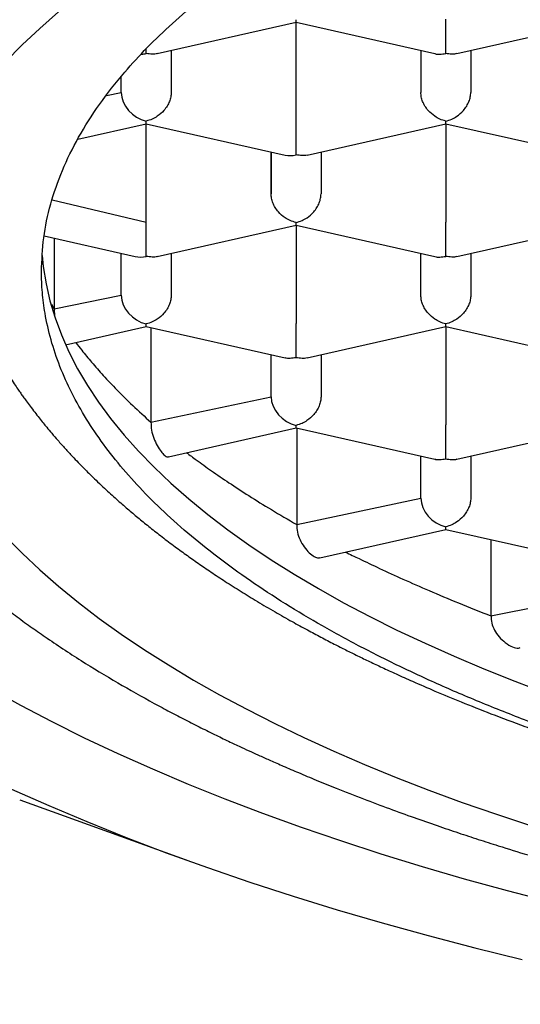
# Model space of a CAD drawing. Header units: millimetres. Extents: x 8 to 743, y 12 to 692.
# Tile 9 of 56: x 273.64 to 276.15, y 557.54 to 562.47. Entities that reach past the tile are written whole.
import ezdxf

# ---------------------------------------------------------------- set-up
doc = ezdxf.new("R2010")
doc.units = ezdxf.units.MM

msp = doc.modelspace()

# ---------------------------------------------------------------- linework, layer by layer
at = {"color": 7, "linetype": 'Continuous', "lineweight": 30}
for p, q in [((274.3313, 562.2989), (275.0263, 562.4557)), ((275.0261, 561.9634), (275.0261, 562.4557)), ((275.0263, 562.4556), (275.7213, 562.2988)), ((275.8313, 562.2989), (276.5263, 562.4557)), ((274.2761, 562.2995), (274.2761, 562.3221)), ((274.4011, 562.3147), (274.4011, 562.1044)), ((275.6511, 562.3147), (275.6511, 562.1044)), ((275.9011, 562.3147), (275.9011, 562.1044)), ((274.1511, 562.1044), (274.1511, 562.1844)), ((274.0762, 562.0887), (274.1511, 562.1044)), ((273.9327, 561.8706), (274.2761, 561.9481)), ((274.2761, 561.9481), (274.2761, 561.9612)), ((274.2761, 561.9481), (274.971, 561.7913)), ((274.2761, 561.4559), (274.2761, 561.9481)), ((275.0813, 561.7913), (275.7763, 561.9481)), ((275.7761, 561.9481), (275.7761, 561.4559)), ((275.7763, 561.948), (276.4713, 561.7912)), ((274.9011, 561.8071), (274.9011, 561.5968)), ((274.9011, 561.5968), (274.9011, 561.8071)), ((275.1511, 561.8071), (275.1511, 561.5968)), ((273.8053, 561.5679), (274.2761, 561.4559)), ((274.2761, 561.2844), (274.2761, 561.4559)), ((274.3313, 561.2838), (275.0263, 561.4406)), ((275.0261, 561.4405), (275.0261, 560.9483)), ((275.0263, 561.4405), (275.7213, 561.2837)), ((275.8313, 561.2838), (276.5263, 561.4406)), ((273.7646, 561.3867), (274.221, 561.2837)), ((273.8142, 561.3755), (273.8142, 561.0215)), ((274.1511, 561.0893), (274.1511, 561.2995)), ((274.4011, 561.2995), (274.4011, 561.0893)), ((275.6511, 561.0893), (275.6511, 561.2995)), ((275.9011, 561.2995), (275.9011, 561.0893)), ((273.8142, 561.0215), (274.1511, 561.0893)), ((273.8006, 561.0457), (273.8142, 561.0215)), ((273.8142, 561.0214), (273.8166, 560.9842)), ((273.8722, 560.8418), (274.2761, 560.9329)), ((274.2761, 560.9329), (274.2761, 560.946)), ((274.2761, 560.9329), (274.9708, 560.7762)), ((274.2995, 560.9276), (274.2995, 560.4542)), ((275.0813, 560.7762), (275.7763, 560.933)), ((275.7761, 560.9329), (275.7761, 560.4407)), ((275.7763, 560.9329), (276.4708, 560.7762)), ((274.9011, 560.5817), (274.9011, 560.7919)), ((275.1511, 560.7919), (275.1511, 560.5817)), ((274.2995, 560.4542), (274.9011, 560.5817)), ((274.3871, 560.2812), (275.0261, 560.4254)), ((275.0261, 560.4254), (275.0261, 560.4384)), ((275.0261, 560.4254), (275.7208, 560.2686)), ((275.0295, 560.4246), (275.0295, 559.9422)), ((275.8313, 560.2686), (276.5263, 560.4254)), ((275.6511, 560.0741), (275.6511, 560.2844)), ((275.9011, 560.2844), (275.9011, 560.0741)), ((275.0295, 559.9422), (275.6511, 560.0741)), ((275.1459, 559.7756), (275.7761, 559.9178)), ((275.7761, 559.9178), (275.7761, 559.9309)), ((275.7761, 559.9178), (276.4708, 559.761)), ((276.0022, 559.8668), (276.0022, 559.4848)), ((276.0022, 559.4848), (276.4011, 559.5665)), ((273.642, 558.5637), (274.4893, 558.2585))]:
    msp.add_line(p, q, dxfattribs=at)
at = {"color": 7, "linetype": 'Continuous', "lineweight": 30, "flags": 128}
for points in [[(273.8364, 562.5074), (273.7425, 562.4254), (273.6541, 562.3424), (273.5714, 562.2586)], [(273.7547, 561.2893), (273.7603, 561.2331), (273.7739, 561.1473), (273.7935, 561.0616), (273.8191, 560.9761), (273.8507, 560.891), (273.8883, 560.8062), (273.9318, 560.7219), (273.9812, 560.638), (274.0365, 560.5548), (274.0976, 560.4721), (274.1645, 560.3901), (274.2371, 560.3089), (274.3154, 560.2285), (274.3993, 560.149), (274.4888, 560.0704), (274.5837, 559.9928), (274.6841, 559.9162), (274.7898, 559.8407), (274.9008, 559.7664), (275.0169, 559.6933), (275.1381, 559.6215), (275.2643, 559.551), (275.3955, 559.4819), (275.5314, 559.4142), (275.672, 559.348), (275.8172, 559.2834), (275.9669, 559.2203), (276.121, 559.1588), (276.2794, 559.099)], [(273.5714, 559.8824), (273.6541, 559.7985), (273.7425, 559.7156), (273.8364, 559.6335), (273.9359, 559.5525), (274.0407, 559.4725), (274.1509, 559.3936), (274.2663, 559.3158), (274.387, 559.2393), (274.5127, 559.164), (274.6435, 559.0901), (274.7792, 559.0175), (274.9197, 558.9464), (275.065, 558.8767), (275.2149, 558.8085), (275.3693, 558.7419), (275.5282, 558.6769), (275.6914, 558.6136), (275.8588, 558.5519), (276.0302, 558.492), (276.2057, 558.4339)], [(273.4936, 559.1224), (273.6454, 559.0385), (273.8029, 558.9561), (273.9657, 558.8754), (274.134, 558.7963), (274.3075, 558.719), (274.486, 558.6436), (274.6696, 558.5699), (274.8581, 558.4982), (275.0513, 558.4284), (275.2491, 558.3606), (275.4514, 558.2949), (275.658, 558.2312), (275.8688, 558.1697), (276.0837, 558.1104), (276.3024, 558.0533)], [(273.6017, 558.6187), (273.7873, 558.536), (273.9783, 558.4553), (274.1747, 558.3765), (274.3762, 558.2998), (274.5829, 558.2251), (274.7945, 558.1526), (275.0109, 558.0823), (275.2319, 558.0143), (275.4574, 557.9485), (275.6872, 557.885), (275.9212, 557.8239), (276.1592, 557.7652)]]:
    msp.add_lwpolyline(points, dxfattribs=at)
at = {"color": 7, "linetype": 'Continuous', "lineweight": 30}
for centre, major_axis, start_param, end_param in [((274.2761, 562.4146), (0.1061, 0.0848), 3.962215, 4.154856), ((274.2761, 562.0762), (0.1061, -0.0848), 3.699126, 5.269922), ((275.0261, 561.907), (0.1061, 0.0848), 3.699126, 4.154856), ((274.2761, 561.3995), (0.1061, 0.0848), 3.699126, 4.154856), ((274.2761, 561.0611), (0.1061, -0.0848), 3.699126, 5.269922), ((275.0261, 560.5535), (0.1061, -0.0848), 3.699126, 5.269922), ((275.7761, 560.0459), (0.1061, -0.0848), 3.699126, 5.269922)]:
    msp.add_ellipse(centre, major_axis=major_axis, ratio=0.779846, start_param=start_param, end_param=end_param, dxfattribs=at)
for points, knots in [([(273.7511, 561.2085), (273.7533, 561.265), (273.7578, 561.3778), (273.7942, 561.5465), (273.8521, 561.7143), (273.9336, 561.8806), (274.0378, 562.0449), (274.1549, 562.1945), (274.2789, 562.3294), (274.4047, 562.4503), (274.5432, 562.569), (274.6942, 562.6853), (274.8574, 562.7991), (275.0326, 562.9101), (275.2194, 563.0181), (275.4193, 563.1241), (275.6327, 563.2276), (275.8593, 563.3284), (276.0967, 563.4254), (276.3421, 563.5174), (276.5948, 563.6044), (276.8541, 563.6865), (277.1219, 563.7643), (277.4003, 563.8383), (277.6893, 563.9084), (277.9885, 563.9742), (278.2947, 564.0349), (278.6042, 564.09), (278.9164, 564.1394), (279.2306, 564.1832), (279.5492, 564.222), (279.8746, 564.2558), (280.2066, 564.2845), (280.5448, 564.3079), (280.8852, 564.3256), (281.2239, 564.3376), (281.5603, 564.3438), (281.894, 564.3446), (282.2275, 564.34), (282.5633, 564.3299), (282.901, 564.3141), (283.2399, 564.2924), (283.5761, 564.2652), (283.9058, 564.2327), (284.2286, 564.1951), (284.5441, 564.1527), (284.8549, 564.1052), (285.1632, 564.0523), (285.4684, 563.9937), (285.7699, 563.9294), (286.0641, 563.8602), (286.3476, 563.7869), (286.6204, 563.7096), (286.8822, 563.6288), (287.1352, 563.5438), (287.3813, 563.4539), (287.6196, 563.3591), (287.8497, 563.2594), (288.0686, 563.1561), (288.2741, 563.0502), (288.466, 562.942), (288.6446, 562.8318), (288.8113, 562.7189), (288.9674, 562.6023), (289.112, 562.482), (289.2447, 562.3582), (289.3637, 562.2324), (289.4733, 562.0993), (289.571, 561.9588), (289.6544, 561.8109), (289.7197, 561.6614), (289.7662, 561.5109), (289.7956, 561.3598), (289.7992, 561.2589), (289.8011, 561.2085)], [0, 0, 0, 0, 0.017177, 0.034366, 0.051542, 0.068719, 0.085908, 0.103085, 0.11632, 0.129566, 0.142812, 0.156047, 0.169273, 0.18251, 0.195747, 0.208973, 0.222582, 0.236204, 0.249826, 0.263436, 0.276662, 0.289899, 0.303136, 0.316361, 0.329971, 0.343593, 0.357215, 0.370825, 0.384051, 0.397288, 0.410525, 0.42375, 0.43736, 0.450982, 0.464604, 0.478214, 0.491439, 0.504677, 0.517914, 0.531139, 0.544749, 0.558371, 0.571993, 0.585603, 0.598828, 0.612065, 0.625302, 0.638528, 0.652138, 0.66576, 0.679382, 0.692992, 0.706217, 0.719454, 0.732691, 0.745917, 0.759527, 0.773149, 0.786771, 0.800381, 0.813606, 0.826843, 0.84008, 0.853306, 0.866916, 0.880538, 0.89416, 0.907769, 0.923111, 0.938489, 0.953885, 0.96928, 0.984658, 1, 1, 1, 1]), ([(275.0263, 562.4557), (275.0263, 562.4557), (275.0264, 562.4542), (275.0262, 562.4583), (275.0261, 562.4651), (275.0261, 562.4687)], [0, 0, 0, 0, 0.000643, 0.463034, 1, 1, 1, 1]), ([(275.7761, 562.2995), (275.7761, 562.3047), (275.7762, 562.3144), (275.7764, 562.3388), (275.776, 562.3669), (275.7761, 562.3979), (275.7761, 562.4236), (275.7761, 562.4484), (275.7761, 562.4636), (275.7761, 562.471)], [0, 0, 0, 0, 0.1651044, 0.3072931, 0.5226184, 0.6510258, 0.7726688, 0.8885917, 1, 1, 1, 1]), ([(274.3312, 562.2991), (274.3312, 562.299), (274.3238, 562.2958), (274.3047, 562.2956), (274.2861, 562.2982), (274.2761, 562.2995)], [0, 0, 0, 0, 0.004079, 0.46488, 1, 1, 1, 1]), ([(275.7213, 562.2988), (275.7213, 562.2988), (275.7287, 562.2956), (275.7476, 562.2955), (275.7661, 562.2981), (275.7761, 562.2995)], [0, 0, 0, 0, 0.000643, 0.463034, 1, 1, 1, 1]), ([(275.8312, 562.2991), (275.8312, 562.299), (275.8238, 562.2958), (275.8047, 562.2956), (275.7861, 562.2982), (275.7761, 562.2995)], [0, 0, 0, 0, 0.004079, 0.46488, 1, 1, 1, 1]), ([(274.4011, 562.1044), (274.4006, 562.0971), (274.3997, 562.0821), (274.3925, 562.0589), (274.3809, 562.0359), (274.3614, 562.0093), (274.3353, 561.9871), (274.3049, 561.9696), (274.2861, 561.9641), (274.2761, 561.9612)], [0, 0, 0, 0, 0.111393, 0.227311, 0.348959, 0.477381, 0.69267, 0.834868, 1, 1, 1, 1]), ([(275.7761, 561.9612), (275.766, 561.9641), (275.7473, 561.9696), (275.7168, 561.9871), (275.6908, 562.0093), (275.6712, 562.0359), (275.6596, 562.0589), (275.6524, 562.0821), (275.6515, 562.0971), (275.6511, 562.1044)], [0, 0, 0, 0, 0.165104, 0.307293, 0.522618, 0.651026, 0.772669, 0.888592, 1, 1, 1, 1]), ([(275.7761, 561.9612), (275.7862, 561.9641), (275.805, 561.9695), (275.8357, 561.9869), (275.8613, 562.0093), (275.881, 562.0358), (275.8926, 562.0589), (275.8997, 562.0821), (275.9006, 562.0971), (275.9011, 562.1044)], [0, 0, 0, 0, 0.165104, 0.307293, 0.522618, 0.651026, 0.772669, 0.888592, 1, 1, 1, 1]), ([(275.0261, 561.792), (275.0261, 561.7972), (275.0262, 561.8068), (275.0264, 561.8312), (275.026, 561.8593), (275.0261, 561.8903), (275.0261, 561.916), (275.0261, 561.9408), (275.0261, 561.956), (275.0261, 561.9634)], [0, 0, 0, 0, 0.165104, 0.307293, 0.522618, 0.651026, 0.772669, 0.888592, 1, 1, 1, 1]), ([(275.7763, 561.9481), (275.7763, 561.9481), (275.7764, 561.9466), (275.7762, 561.9507), (275.7761, 561.9575), (275.7761, 561.9612)], [0, 0, 0, 0, 0.000643, 0.463034, 1, 1, 1, 1]), ([(275.0812, 561.7915), (275.0812, 561.7915), (275.0738, 561.7883), (275.0547, 561.788), (275.0361, 561.7906), (275.0261, 561.792)], [0, 0, 0, 0, 0.004079, 0.46488, 1, 1, 1, 1]), ([(275.0261, 561.4536), (275.016, 561.4565), (274.9973, 561.462), (274.9668, 561.4795), (274.9408, 561.5017), (274.9212, 561.5283), (274.9096, 561.5514), (274.9024, 561.5746), (274.9015, 561.5895), (274.9011, 561.5968)], [0, 0, 0, 0, 0.1651055, 0.3072945, 0.5226184, 0.6510264, 0.7726695, 0.8885923, 1, 1, 1, 1]), ([(275.0261, 561.4536), (275.0362, 561.4565), (275.055, 561.4619), (275.0857, 561.4793), (275.1113, 561.5018), (275.131, 561.5283), (275.1426, 561.5513), (275.1497, 561.5745), (275.1506, 561.5895), (275.1511, 561.5968)], [0, 0, 0, 0, 0.165104, 0.307293, 0.522618, 0.651026, 0.772669, 0.888592, 1, 1, 1, 1]), ([(275.0263, 561.4406), (275.0263, 561.4406), (275.0264, 561.4391), (275.0262, 561.4431), (275.0261, 561.4499), (275.0261, 561.4536)], [0, 0, 0, 0, 0.000643, 0.463034, 1, 1, 1, 1]), ([(275.7761, 561.2844), (275.7761, 561.2896), (275.7762, 561.2993), (275.7764, 561.3236), (275.776, 561.3518), (275.7761, 561.3828), (275.7761, 561.4084), (275.7761, 561.4332), (275.7761, 561.4484), (275.7761, 561.4559)], [0, 0, 0, 0, 0.165104, 0.307293, 0.522618, 0.651026, 0.772669, 0.888592, 1, 1, 1, 1]), ([(272.4262, 561.4159), (272.427, 561.3868), (272.4285, 561.332), (272.435, 561.2595), (272.4421, 561.2002), (272.449, 561.1535), (272.4567, 561.109), (272.4694, 561.0459), (272.4893, 560.9637), (272.5175, 560.8707), (272.5468, 560.7881), (272.5735, 560.7213), (272.6001, 560.6605), (272.6279, 560.6018), (272.6616, 560.5358), (272.7031, 560.461), (272.7544, 560.3769), (272.8135, 560.2884), (272.8809, 560.196), (272.9451, 560.1155), (273.0021, 560.0485), (273.0486, 559.9964), (273.0961, 559.9453), (273.1445, 559.8955), (273.1922, 559.8482), (273.2372, 559.8053), (273.2762, 559.7692), (273.3088, 559.7398), (273.3375, 559.7144), (273.367, 559.6888), (273.4011, 559.6597), (273.4412, 559.6263), (273.4908, 559.5861), (273.551, 559.5389), (273.6206, 559.4863), (273.6941, 559.4328), (273.802, 559.3573), (273.946, 559.2624), (274.1287, 559.1514), (274.2791, 559.0666), (274.3938, 559.0052), (274.4717, 558.9646), (274.549, 558.9254), (274.6238, 558.8886), (274.6924, 558.8557), (274.7511, 558.8281), (274.8006, 558.8053), (274.848, 558.7837), (274.9012, 558.76), (274.9657, 558.7316), (275.0419, 558.6989), (275.1298, 558.6622), (275.2379, 558.6183), (275.3602, 558.5704), (275.4907, 558.5213), (275.6139, 558.4767), (275.7293, 558.4364), (275.8364, 558.4001), (275.9386, 558.3665), (276.0544, 558.3295), (276.191, 558.2874), (276.3525, 558.2398), (276.5272, 558.1906), (276.7285, 558.1368), (276.9563, 558.0795), (277.2064, 558.0209), (277.4603, 557.9656), (277.7135, 557.9145), (277.9655, 557.8674), (278.2584, 557.8169), (278.5925, 557.7649), (278.9709, 557.7135), (279.3513, 557.6689), (279.7358, 557.6309), (280.1218, 557.5997), (280.5083, 557.5751), (280.8947, 557.5572), (281.2827, 557.5457), (281.6739, 557.5407), (282.0677, 557.5423), (282.4633, 557.5506), (282.8576, 557.5657), (283.25, 557.5874), (283.6373, 557.6157), (284.0201, 557.6504), (284.3994, 557.6915), (284.7787, 557.7396), (285.1226, 557.7898), (285.4312, 557.8403), (285.7026, 557.8888), (285.9642, 557.9396), (286.2103, 557.9913), (286.4379, 558.0425), (286.6476, 558.0927), (286.8176, 558.1358), (286.9554, 558.1723), (287.0713, 558.2039), (287.196, 558.2392), (287.3324, 558.2791), (287.4679, 558.3205), (287.601, 558.3626), (287.7302, 558.4051), (287.8651, 558.4511), (288.0022, 558.4998), (288.1416, 558.5514), (288.2769, 558.6036), (288.405, 558.655), (288.5202, 558.7031), (288.6065, 558.7404), (288.6671, 558.7672), (288.7042, 558.7838), (288.7358, 558.7981), (288.7617, 558.8099), (288.7827, 558.8196), (288.8029, 558.829), (288.8271, 558.8403), (288.8589, 558.8553), (288.8986, 558.8743), (288.9461, 558.8973), (289.0011, 558.9244), (289.0633, 558.9557), (289.1312, 558.9907), (289.2197, 559.0375), (289.322, 559.0937), (289.4327, 559.1574), (289.5361, 559.2195), (289.6318, 559.2795), (289.7194, 559.3367), (289.7951, 559.3882), (289.8608, 559.4344), (289.9198, 559.4772), (289.9691, 559.514), (290.0109, 559.5461), (290.0458, 559.5733), (290.0797, 559.6004), (290.1127, 559.6272), (290.1461, 559.6549), (290.1824, 559.6857), (290.2286, 559.7259), (290.2848, 559.7764), (290.3467, 559.8346), (290.4065, 559.8936), (290.4616, 559.9506), (290.5123, 560.0055), (290.5587, 560.0581), (290.6008, 560.1079), (290.6388, 560.155), (290.6728, 560.1988), (290.703, 560.2393), (290.7301, 560.277), (290.7574, 560.3164), (290.7876, 560.3619), (290.8262, 560.4231), (290.8707, 560.4991), (290.9181, 560.5888), (290.9566, 560.6705), (290.9866, 560.7415), (291.0081, 560.797), (291.0258, 560.8472), (291.0386, 560.8864), (291.0481, 560.917), (291.0558, 560.9435), (291.064, 560.9732), (291.0732, 561.009), (291.083, 561.0507), (291.0937, 561.1019), (291.1044, 561.1632), (291.1141, 561.2355), (291.1216, 561.3162), (291.1232, 561.3726), (291.1241, 561.4023)], [0, 0, 0, 0, 0.005461, 0.010276, 0.014452, 0.018073, 0.021568, 0.025006, 0.032889, 0.040552, 0.045901, 0.050849, 0.055302, 0.059744, 0.064399, 0.07065, 0.077327, 0.084443, 0.092036, 0.100063, 0.104564, 0.109006, 0.113392, 0.11772, 0.121976, 0.125814, 0.129087, 0.131628, 0.13371, 0.135959, 0.138621, 0.141697, 0.145186, 0.149828, 0.154963, 0.160102, 0.165161, 0.176884, 0.188155, 0.198949, 0.203413, 0.20778, 0.212049, 0.216218, 0.21996, 0.223068, 0.225543, 0.227737, 0.230483, 0.233784, 0.237638, 0.242047, 0.246951, 0.253585, 0.259773, 0.265515, 0.270811, 0.275662, 0.280085, 0.28454, 0.291051, 0.29801, 0.305415, 0.313266, 0.323193, 0.333405, 0.343431, 0.353269, 0.362921, 0.372385, 0.386478, 0.400245, 0.413991, 0.427734, 0.441475, 0.454969, 0.468462, 0.481954, 0.495445, 0.509181, 0.522918, 0.536655, 0.550393, 0.564133, 0.57763, 0.59124, 0.605045, 0.619048, 0.629356, 0.639769, 0.65, 0.659648, 0.668711, 0.677187, 0.685077, 0.689646, 0.694369, 0.699655, 0.705504, 0.711917, 0.717352, 0.723135, 0.729267, 0.735747, 0.742173, 0.748966, 0.755236, 0.760982, 0.766204, 0.768374, 0.770309, 0.771953, 0.773306, 0.774368, 0.775254, 0.776504, 0.778187, 0.780302, 0.782851, 0.785833, 0.789249, 0.793099, 0.797171, 0.804263, 0.810858, 0.816955, 0.823279, 0.828958, 0.833993, 0.838381, 0.842369, 0.846278, 0.848867, 0.85142, 0.853938, 0.85642, 0.858867, 0.861588, 0.864853, 0.869767, 0.875163, 0.880342, 0.88529, 0.890005, 0.894487, 0.898707, 0.902592, 0.906298, 0.909632, 0.912594, 0.915558, 0.919209, 0.923526, 0.930153, 0.937168, 0.944526, 0.949014, 0.953335, 0.957088, 0.960272, 0.962077, 0.963861, 0.966118, 0.968865, 0.972102, 0.97583, 0.980851, 0.986554, 0.992937, 1, 1, 1, 1]), ([(273.3221, 561.2615), (273.327, 561.2449), (273.3377, 561.2084), (273.3548, 561.1582), (273.3705, 561.1151), (273.384, 561.0803), (273.3967, 561.0492), (273.4095, 561.0189), (273.4252, 560.9835), (273.4442, 560.9426), (273.4665, 560.8975), (273.4899, 560.8527), (273.5129, 560.8109), (273.5333, 560.7755), (273.5522, 560.7439), (273.5714, 560.7127), (273.5924, 560.6797), (273.6133, 560.6482), (273.6315, 560.6214), (273.6465, 560.6), (273.6604, 560.5805), (273.6758, 560.5591), (273.695, 560.5332), (273.7166, 560.5049), (273.7386, 560.4768), (273.7588, 560.4516), (273.7797, 560.4261), (273.8042, 560.3969), (273.8348, 560.3615), (273.8692, 560.323), (273.9035, 560.286), (273.9317, 560.2564), (273.9551, 560.2323), (273.9772, 560.21), (274.0032, 560.1843), (274.0335, 560.155), (274.0749, 560.116), (274.1247, 560.0707), (274.1805, 560.022), (274.2345, 559.9765), (274.2891, 559.932), (274.3486, 559.8853), (274.4106, 559.8384), (274.4736, 559.7923), (274.5362, 559.7481), (274.6021, 559.7031), (274.6735, 559.656), (274.7503, 559.6072), (274.833, 559.5565), (274.9183, 559.5062), (275.0028, 559.4583), (275.0795, 559.4162), (275.1496, 559.3789), (275.2138, 559.3456), (275.2754, 559.3145), (275.3345, 559.2853), (275.3949, 559.2561), (275.4592, 559.2258), (275.5306, 559.1929), (275.6186, 559.1534), (275.7267, 559.1066), (275.8572, 559.0524), (276.0067, 558.9933), (276.1455, 558.9412), (276.2663, 558.8977), (276.3582, 558.8657), (276.4424, 558.8372), (276.515, 558.8132), (276.5755, 558.7936), (276.6235, 558.7784), (276.6592, 558.7672), (276.6855, 558.759), (276.7071, 558.7523), (276.7405, 558.7421), (276.791, 558.7268), (276.8631, 558.7054), (276.949, 558.6805), (277.0547, 558.6507), (277.1817, 558.6163), (277.3322, 558.5772), (277.503, 558.5351), (277.6793, 558.494), (277.8587, 558.4546), (278.0382, 558.4174), (278.2277, 558.3804), (278.4752, 558.3353), (278.7774, 558.2854), (279.1343, 558.234), (279.49, 558.1899), (279.8434, 558.1529), (280.1937, 558.1226), (280.5399, 558.0988), (280.8813, 558.0812), (281.2171, 558.0694), (281.5467, 558.0631), (281.8969, 558.062), (282.2689, 558.0672), (282.6639, 558.0803), (283.0557, 558.1009), (283.4434, 558.1289), (283.8265, 558.164), (284.2041, 558.2063), (284.5755, 558.2555), (284.9269, 558.3096), (285.2581, 558.3673), (285.569, 558.4279), (285.8716, 558.4932), (286.1656, 558.5631), (286.3881, 558.621), (286.5401, 558.663), (286.6218, 558.6862), (286.6915, 558.7064), (286.7494, 558.7236), (286.7961, 558.7376), (286.836, 558.7498), (286.8789, 558.7631), (286.9338, 558.7803), (287.0045, 558.8029), (287.0854, 558.8294), (287.1707, 558.8581), (287.2732, 558.8936), (287.3915, 558.936), (287.5233, 558.9853), (287.6481, 559.0341), (287.7633, 559.081), (287.8704, 559.1263), (287.9748, 559.1721), (288.0809, 559.2203), (288.1854, 559.2698), (288.2835, 559.3181), (288.3724, 559.3634), (288.4604, 559.4099), (288.5527, 559.4604), (288.6551, 559.5187), (288.764, 559.5838), (288.877, 559.6549), (288.9877, 559.7285), (289.0915, 559.8015), (289.1715, 559.861), (289.2339, 559.9092), (289.2838, 559.949), (289.3355, 559.9915), (289.3846, 560.0333), (289.4276, 560.0712), (289.4718, 560.1111), (289.5182, 560.1545), (289.5683, 560.2033), (289.6199, 560.2555), (289.6746, 560.3136), (289.7318, 560.3776), (289.7867, 560.4428), (289.8386, 560.5083), (289.8805, 560.5644), (289.913, 560.6102), (289.9374, 560.6458), (289.9617, 560.6825), (289.988, 560.7239), (290.0156, 560.7695), (290.0429, 560.817), (290.0682, 560.8636), (290.0895, 560.905), (290.1082, 560.943), (290.126, 560.9809), (290.1438, 561.021), (290.1595, 561.0584), (290.1706, 561.0863), (290.1785, 561.1068), (290.1858, 561.126), (290.1952, 561.1519), (290.2072, 561.1867), (290.2183, 561.2206), (290.2248, 561.243), (290.2271, 561.2508)], [0, 0, 0, 0, 0.003577, 0.007926, 0.011645, 0.014527, 0.016627, 0.018947, 0.021773, 0.025322, 0.029103, 0.033071, 0.036641, 0.039702, 0.042096, 0.044809, 0.047839, 0.050801, 0.053183, 0.054984, 0.056537, 0.058439, 0.06083, 0.063652, 0.066305, 0.068631, 0.070631, 0.07336, 0.076667, 0.080626, 0.084381, 0.087362, 0.089249, 0.091405, 0.093964, 0.096927, 0.100239, 0.105834, 0.110786, 0.115239, 0.119896, 0.124817, 0.130212, 0.135151, 0.139994, 0.14496, 0.1504, 0.156322, 0.162259, 0.168463, 0.17426, 0.179361, 0.183839, 0.188279, 0.192023, 0.195806, 0.199628, 0.203505, 0.207856, 0.212868, 0.219624, 0.227297, 0.235885, 0.245385, 0.250649, 0.255834, 0.26036, 0.264217, 0.267406, 0.269927, 0.27178, 0.272987, 0.274041, 0.27515, 0.278194, 0.281885, 0.286287, 0.2914, 0.29797, 0.30543, 0.31378, 0.32302, 0.330905, 0.339338, 0.34827, 0.357229, 0.373287, 0.389051, 0.404521, 0.419696, 0.434577, 0.449165, 0.463459, 0.477459, 0.491166, 0.50458, 0.521102, 0.537573, 0.553996, 0.570374, 0.586708, 0.603, 0.619251, 0.635454, 0.649885, 0.664227, 0.678481, 0.692647, 0.706711, 0.711433, 0.715575, 0.719136, 0.722116, 0.724515, 0.726371, 0.728333, 0.731198, 0.734967, 0.739485, 0.744084, 0.748687, 0.756151, 0.763625, 0.770863, 0.777569, 0.783744, 0.789902, 0.796447, 0.803247, 0.809508, 0.815239, 0.820604, 0.827005, 0.833966, 0.841819, 0.850225, 0.858776, 0.866991, 0.874627, 0.878273, 0.882548, 0.887296, 0.891679, 0.895576, 0.898987, 0.903902, 0.908695, 0.913548, 0.919306, 0.92555, 0.931843, 0.937642, 0.943647, 0.947118, 0.949976, 0.953121, 0.95682, 0.960824, 0.964947, 0.969019, 0.972684, 0.975382, 0.978517, 0.982068, 0.985249, 0.98767, 0.988843, 0.990188, 0.992198, 0.994875, 0.998219, 1, 1, 1, 1]), ([(274.3312, 561.2839), (274.3312, 561.2839), (274.3238, 561.2807), (274.3047, 561.2804), (274.2861, 561.283), (274.2761, 561.2844)], [0, 0, 0, 0, 0.004079, 0.46488, 1, 1, 1, 1]), ([(275.7213, 561.2837), (275.7213, 561.2837), (275.7287, 561.2805), (275.7476, 561.2804), (275.7661, 561.283), (275.7761, 561.2844)], [0, 0, 0, 0, 0.000643, 0.463034, 1, 1, 1, 1]), ([(275.8312, 561.2839), (275.8312, 561.2839), (275.8238, 561.2807), (275.8047, 561.2804), (275.7861, 561.283), (275.7761, 561.2844)], [0, 0, 0, 0, 0.004079, 0.46488, 1, 1, 1, 1]), ([(289.8011, 561.2085), (289.7998, 561.1664), (289.7973, 561.082), (289.7769, 560.9554), (289.7443, 560.829), (289.6932, 560.689), (289.6185, 560.5364), (289.5143, 560.3721), (289.3973, 560.2225), (289.2732, 560.0876), (289.1474, 559.9668), (289.0089, 559.8481), (288.8579, 559.7318), (288.6947, 559.6181), (288.5195, 559.5071), (288.3327, 559.3991), (288.1328, 559.2932), (287.9195, 559.1898), (287.6928, 559.089), (287.4554, 558.9921), (287.21, 558.9001), (286.9573, 558.8131), (286.698, 558.731), (286.4302, 558.6532), (286.1518, 558.5792), (285.8629, 558.5091), (285.5636, 558.4433), (285.2574, 558.3825), (284.948, 558.3274), (284.6358, 558.2779), (284.3216, 558.234), (284.003, 558.1952), (283.6775, 558.1612), (283.3455, 558.1325), (283.0073, 558.109), (282.667, 558.0913), (282.3478, 558.08), (282.0507, 558.074), (281.7593, 558.0721), (281.4511, 558.0745), (281.126, 558.0823), (280.8012, 558.0952), (280.4419, 558.1153), (280.05, 558.1447), (279.628, 558.1857), (279.244, 558.2318), (278.8975, 558.2806), (278.5872, 558.3302), (278.2825, 558.3847), (277.9843, 558.4441), (277.6932, 558.5081), (277.4095, 558.5768), (277.1333, 558.65), (276.8626, 558.7283), (276.5982, 558.8118), (276.3406, 558.9005), (276.0929, 558.9934), (275.8579, 559.0895), (275.6356, 559.1883), (275.4261, 559.2898), (275.2275, 559.3945), (275.0384, 559.5034), (274.8596, 559.6165), (274.6917, 559.7335), (274.5367, 559.8532), (274.3963, 559.9743), (274.2704, 560.0963), (274.1586, 560.2192), (274.0599, 560.3438), (273.9738, 560.471), (273.9008, 560.6008), (273.8415, 560.733), (273.7966, 560.866), (273.7688, 560.9898), (273.7536, 561.104), (273.7519, 561.1737), (273.7511, 561.2085)], [0, 0, 0, 0, 0.0128439, 0.0256879, 0.0386164, 0.0515449, 0.0687215, 0.0859105, 0.103087, 0.1163218, 0.129568, 0.1428143, 0.1560491, 0.1692746, 0.1825115, 0.1957485, 0.208974, 0.2225836, 0.2362056, 0.2498277, 0.2634372, 0.2766627, 0.2898997, 0.3031367, 0.3163622, 0.3299717, 0.3435938, 0.3572158, 0.3708254, 0.3840509, 0.3972879, 0.4105248, 0.4237503, 0.4373599, 0.4509819, 0.464604, 0.4782135, 0.4891004, 0.5, 0.5128893, 0.5257786, 0.5387534, 0.5517281, 0.5689656, 0.5862158, 0.6034533, 0.6167377, 0.6300338, 0.6433298, 0.6566142, 0.6698397, 0.6830767, 0.6963136, 0.7095391, 0.7231487, 0.7367707, 0.7503928, 0.7640023, 0.7772279, 0.7904648, 0.8037018, 0.8169273, 0.8305369, 0.8441589, 0.8577809, 0.8713905, 0.884616, 0.897853, 0.9110899, 0.9243155, 0.937925, 0.9515471, 0.9651691, 0.9787787, 0.9893834, 1, 1, 1, 1]), ([(274.4011, 561.0893), (274.4006, 561.0819), (274.3997, 561.067), (274.3925, 561.0438), (274.3809, 561.0207), (274.3614, 560.9941), (274.3353, 560.972), (274.3049, 560.9544), (274.2861, 560.949), (274.2761, 560.946)], [0, 0, 0, 0, 0.1113932, 0.2273113, 0.3489592, 0.477381, 0.6926704, 0.8348682, 1, 1, 1, 1]), ([(275.7761, 560.946), (275.766, 560.949), (275.7473, 560.9544), (275.7168, 560.972), (275.6908, 560.9941), (275.6712, 561.0207), (275.6596, 561.0438), (275.6524, 561.067), (275.6515, 561.0819), (275.6511, 561.0893)], [0, 0, 0, 0, 0.165104, 0.307293, 0.522618, 0.651026, 0.772669, 0.888592, 1, 1, 1, 1]), ([(275.9011, 561.0893), (275.9006, 561.0819), (275.8997, 561.067), (275.8925, 561.0438), (275.8809, 561.0207), (275.8614, 560.9941), (275.8353, 560.972), (275.8049, 560.9544), (275.7861, 560.949), (275.7761, 560.946)], [0, 0, 0, 0, 0.111393, 0.227311, 0.348959, 0.477381, 0.69267, 0.834868, 1, 1, 1, 1]), ([(275.0261, 560.7768), (275.0261, 560.782), (275.0262, 560.7917), (275.0264, 560.8161), (275.026, 560.8442), (275.0261, 560.8752), (275.0261, 560.9008), (275.0261, 560.9257), (275.0261, 560.9408), (275.0261, 560.9483)], [0, 0, 0, 0, 0.1651044, 0.3072931, 0.5226184, 0.6510258, 0.7726688, 0.8885917, 1, 1, 1, 1]), ([(275.7763, 560.933), (275.7763, 560.933), (275.7764, 560.9315), (275.7762, 560.9356), (275.7761, 560.9424), (275.7761, 560.946)], [0, 0, 0, 0, 0.000643, 0.463034, 1, 1, 1, 1]), ([(273.923, 560.8533), (273.933, 560.8404), (273.9582, 560.8077), (274.0037, 560.7527), (274.0618, 560.6865), (274.1301, 560.6142), (274.209, 560.5359), (274.2685, 560.4822), (274.2995, 560.4542)], [0, 0, 0, 0, 0.096869, 0.24609, 0.411013, 0.591639, 0.787967, 1, 1, 1, 1]), ([(275.0261, 560.7768), (275.0161, 560.7754), (274.9974, 560.7729), (274.9784, 560.7731), (274.971, 560.7763), (274.9709, 560.7763)], [0, 0, 0, 0, 0.535036, 0.99581, 1, 1, 1, 1]), ([(275.0812, 560.7763), (275.0812, 560.7763), (275.0738, 560.7731), (275.0547, 560.7729), (275.0361, 560.7754), (275.0261, 560.7768)], [0, 0, 0, 0, 0.004079, 0.46488, 1, 1, 1, 1]), ([(275.1511, 560.5817), (275.1506, 560.5744), (275.1497, 560.5594), (275.1425, 560.5362), (275.1309, 560.5132), (275.1114, 560.4866), (275.0853, 560.4644), (275.0549, 560.4469), (275.0361, 560.4414), (275.0261, 560.4384)], [0, 0, 0, 0, 0.111393, 0.227311, 0.348959, 0.477381, 0.69267, 0.834868, 1, 1, 1, 1]), ([(274.2994, 560.4541), (274.2998, 560.4411), (274.3007, 560.4151), (274.3128, 560.3738), (274.3302, 560.3363), (274.3498, 560.3068), (274.368, 560.2877), (274.3806, 560.2793), (274.3855, 560.282), (274.3867, 560.2827)], [0, 0, 0, 0, 0.159378, 0.318707, 0.47928, 0.639898, 0.782125, 0.942949, 1, 1, 1, 1]), ([(275.7761, 560.2692), (275.7761, 560.2744), (275.7762, 560.2841), (275.7764, 560.3085), (275.776, 560.3366), (275.7761, 560.3676), (275.7761, 560.3933), (275.7761, 560.4181), (275.7761, 560.4333), (275.7761, 560.4407)], [0, 0, 0, 0, 0.1651044, 0.3072931, 0.5226184, 0.6510258, 0.7726688, 0.8885917, 1, 1, 1, 1]), ([(274.4777, 560.3017), (274.4938, 560.2897), (274.5343, 560.2596), (274.6048, 560.2095), (274.6922, 560.1498), (274.7919, 560.0848), (274.9045, 560.0147), (274.9868, 559.967), (275.0295, 559.9422)], [0, 0, 0, 0, 0.098804, 0.247705, 0.412273, 0.592512, 0.788421, 1, 1, 1, 1]), ([(275.7761, 560.2692), (275.7661, 560.2679), (275.7474, 560.2653), (275.7284, 560.2655), (275.721, 560.2687), (275.7209, 560.2688)], [0, 0, 0, 0, 0.5350363, 0.9958101, 1, 1, 1, 1]), ([(275.8312, 560.2688), (275.8312, 560.2687), (275.8238, 560.2655), (275.8047, 560.2653), (275.7861, 560.2679), (275.7761, 560.2692)], [0, 0, 0, 0, 0.004079, 0.46488, 1, 1, 1, 1]), ([(275.9011, 560.0741), (275.9006, 560.0668), (275.8997, 560.0518), (275.8925, 560.0286), (275.8809, 560.0056), (275.8614, 559.979), (275.8353, 559.9568), (275.8049, 559.9393), (275.7861, 559.9338), (275.7761, 559.9309)], [0, 0, 0, 0, 0.111393, 0.227311, 0.348959, 0.477381, 0.69267, 0.834868, 1, 1, 1, 1]), ([(275.0296, 559.942), (275.0301, 559.9294), (275.031, 559.9043), (275.0452, 559.8649), (275.0663, 559.8288), (275.092, 559.7993), (275.1174, 559.7807), (275.1359, 559.7731), (275.1435, 559.7763), (275.1456, 559.7772)], [0, 0, 0, 0, 0.153817, 0.307478, 0.465439, 0.630026, 0.785194, 0.940316, 1, 1, 1, 1]), ([(275.274, 559.8045), (275.2965, 559.7935), (275.3523, 559.7662), (275.4478, 559.721), (275.5643, 559.6677), (275.6956, 559.61), (275.8421, 559.5482), (275.9475, 559.5065), (276.0022, 559.4848)], [0, 0, 0, 0, 0.10044, 0.249069, 0.413338, 0.59325, 0.788803, 1, 1, 1, 1]), ([(276.0026, 559.4848), (276.0031, 559.4729), (276.004, 559.4491), (276.0193, 559.4125), (276.0429, 559.3785), (276.075, 559.3483), (276.1091, 559.3292), (276.1353, 559.3219), (276.146, 559.3258), (276.149, 559.3269)], [0, 0, 0, 0, 0.141867, 0.283463, 0.43235, 0.597671, 0.781466, 0.937506, 1, 1, 1, 1])]:
    msp.add_open_spline(points, degree=3, knots=knots, dxfattribs=at)

doc.saveas('drawing.dxf')
